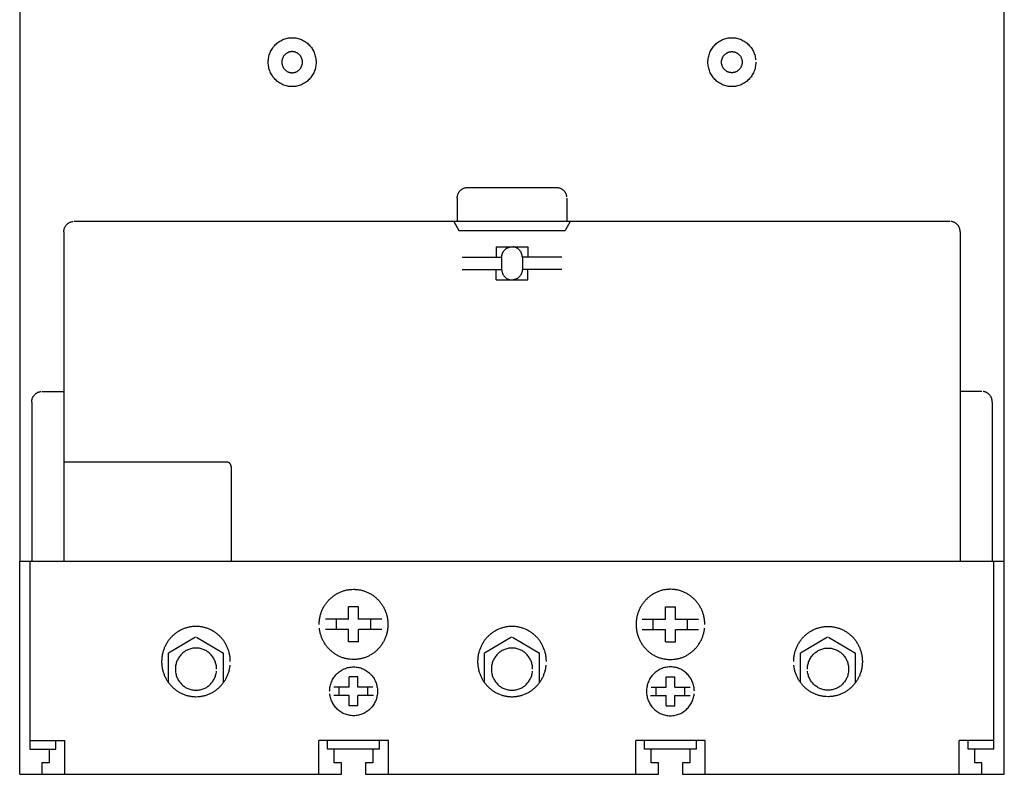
# Model space of a CAD drawing. Header units: millimetres. Extents: x 70863 to 97198, y -18528 to 3008.
# Tile 49 of 148: x 91986 to 92126, y -16036 to -15929. Entities that reach past the tile are written whole.
import ezdxf
from ezdxf.enums import TextEntityAlignment as Align

# ---------------------------------------------------------------- set-up
doc = ezdxf.new("R2010")
doc.units = ezdxf.units.MM
for name, color, linetype, lineweight in [('2DE_OBJ_EATON-Apparatus', 7, 'Continuous', 25), ('2DE_TXTMARK', 41, 'Continuous', 18), ('2DE_TXTNUM', 11, 'Continuous', 18)]:
    doc.layers.add(name, color=color, linetype=linetype, lineweight=lineweight)
doc.styles.add('CP_ATTR', font='arial.ttf')
doc.styles.add('CP_ELATT', font='arial.ttf')

# ---------------------------------------------------------------- blocks, each defined once
blk = doc.blocks.new('2de_etn_prod_3_0923_5yh7wz4')
for p, q in [((0, 243.19), (0, 30.31)), ((140, 30.31), (140, 243.19)), ((63.53, 83.47), (63.68, 83.48)), ((63.68, 83.48), (76.32, 83.48)), ((62.21, 81.98), (62.21, 78.66)), ((77.79, 81.98), (77.79, 78.66)), ((132.26, 78.66), (7.74, 78.66)), ((61.73, 78.66), (62.42, 77.37)), ((78.27, 78.66), (77.58, 77.37)), ((6.28, 77.16), (6.28, 30.31)), ((62.42, 77.37), (77.58, 77.37)), ((133.72, 77.16), (133.72, 30.31)), ((67.76, 75.05), (72.24, 75.05)), ((67.76, 75.05), (67.76, 73.58)), ((72.24, 75.05), (72.24, 73.58)), ((62.9, 73.55), (68.53, 73.55)), ((68.53, 73.55), (68.53, 71.82)), ((71.47, 73.55), (71.47, 71.82)), ((77.1, 73.55), (71.47, 73.55)), ((62.9, 71.82), (68.53, 71.82)), ((67.76, 70.32), (67.76, 71.79)), ((77.1, 71.82), (71.47, 71.82)), ((72.24, 70.32), (72.24, 71.79)), ((67.76, 70.32), (72.24, 70.32)), ((3.18, 54.46), (6.28, 54.46)), ((136.82, 54.46), (133.72, 54.46)), ((1.71, 52.96), (1.71, 30.31)), ((138.29, 52.96), (138.29, 30.31)), ((29.46, 44.41), (6.28, 44.41)), ((30.06, 43.79), (30.06, 30.31)), ((0, 30.31), (1.46, 30.31)), ((0, 0), (0, 30.31)), ((1.46, 30.31), (1.46, 3.57)), ((1.47, 30.31), (138.53, 30.31)), ((138.53, 3.57), (138.53, 30.31)), ((138.53, 30.31), (140, 30.31)), ((140, 0), (140, 30.31)), ((48.19, 23.82), (46.75, 23.82)), ((46.75, 22.03), (46.75, 23.82)), ((48.19, 22.03), (48.19, 23.82)), ((91.81, 23.82), (93.25, 23.82)), ((91.81, 22.03), (91.81, 23.82)), ((93.25, 22.03), (93.25, 23.82)), ((46.75, 22.06), (43.46, 22.06)), ((45.04, 20.59), (45.04, 22.06)), ((51.49, 22.06), (48.19, 22.06)), ((49.91, 20.59), (49.91, 22.06)), ((88.51, 22.06), (91.81, 22.06)), ((90.09, 20.59), (90.09, 22.06)), ((93.25, 22.06), (96.54, 22.06)), ((94.96, 20.59), (94.96, 22.06)), ((46.75, 20.59), (43.46, 20.59)), ((46.75, 18.83), (46.75, 20.62)), ((48.19, 18.83), (48.19, 20.62)), ((51.49, 20.59), (48.19, 20.59)), ((88.51, 20.59), (91.81, 20.59)), ((91.81, 18.83), (91.81, 20.62)), ((93.25, 18.83), (93.25, 20.62)), ((93.25, 20.59), (96.54, 20.59)), ((25, 19.5), (21.16, 17.23)), ((25.13, 19.5), (28.98, 17.23)), ((48.19, 18.83), (46.75, 18.83)), ((69.93, 19.5), (66.09, 17.23)), ((70.07, 19.5), (73.91, 17.23)), ((91.81, 18.83), (93.25, 18.83)), ((114.87, 19.5), (111.02, 17.23)), ((115, 19.5), (118.84, 17.23)), ((21.16, 13.05), (21.16, 17.23)), ((28.98, 13.05), (28.98, 17.23)), ((66.09, 13.05), (66.09, 17.23)), ((73.91, 13.05), (73.91, 17.23)), ((111.02, 13.05), (111.02, 17.23)), ((118.84, 13.05), (118.84, 17.23)), ((48.07, 13.88), (46.87, 13.88)), ((46.87, 12.4), (46.87, 13.88)), ((48.07, 12.4), (48.07, 13.88)), ((91.93, 13.88), (93.13, 13.88)), ((91.93, 12.4), (91.93, 13.88)), ((93.13, 12.4), (93.13, 13.88)), ((46.87, 12.42), (44.66, 12.42)), ((45.44, 11.2), (45.44, 12.42)), ((46.87, 9.73), (46.87, 11.22)), ((50.23, 12.42), (48.07, 12.42)), ((48.07, 9.73), (48.07, 11.22)), ((49.51, 11.2), (49.51, 12.42)), ((89.77, 12.42), (91.93, 12.42)), ((90.5, 11.2), (90.5, 12.42)), ((91.93, 9.73), (91.93, 11.22)), ((93.13, 12.42), (95.34, 12.42)), ((93.13, 9.73), (93.13, 11.22)), ((94.56, 11.2), (94.56, 12.42)), ((46.87, 11.2), (44.66, 11.2)), ((50.29, 11.2), (48.07, 11.2)), ((89.71, 11.2), (91.93, 11.2)), ((93.13, 11.2), (95.34, 11.2)), ((48.07, 9.73), (46.87, 9.73)), ((91.93, 9.73), (93.13, 9.73)), ((1.46, 4.8), (6.41, 4.8)), ((5.16, 3.57), (5.16, 4.8)), ((6.41, 0), (6.41, 4.8)), ((52.42, 4.8), (42.53, 4.8)), ((42.53, 0), (42.53, 4.8)), ((43.78, 3.57), (43.78, 4.8)), ((51.17, 3.57), (51.17, 4.8)), ((52.42, 0), (52.42, 4.8)), ((97.47, 4.8), (87.59, 4.8)), ((87.59, 0), (87.59, 4.8)), ((88.83, 3.57), (88.83, 4.8)), ((96.22, 3.57), (96.22, 4.8)), ((97.47, 0), (97.47, 4.8)), ((138.53, 4.8), (133.59, 4.8)), ((133.59, 0), (133.59, 4.8)), ((134.84, 3.57), (134.84, 4.8)), ((1.46, 3.57), (5.16, 3.57)), ((4.21, 3.57), (4.21, 1.63)), ((51.17, 3.57), (43.78, 3.57)), ((44.73, 1.63), (44.73, 3.57)), ((50.22, 3.57), (50.22, 1.63)), ((96.22, 3.57), (88.83, 3.57)), ((89.78, 1.63), (89.78, 3.57)), ((95.27, 3.57), (95.27, 1.63)), ((138.53, 3.57), (134.84, 3.57)), ((135.79, 1.63), (135.79, 3.57)), ((4.21, 1.63), (3.17, 1.63)), ((3.17, 1.63), (3.17, 0)), ((45.76, 1.63), (44.73, 1.63)), ((45.76, 0), (45.76, 1.63)), ((50.22, 1.63), (49.18, 1.63)), ((49.18, 1.63), (49.18, 0)), ((90.82, 1.63), (89.78, 1.63)), ((90.82, 0), (90.82, 1.63)), ((95.27, 1.63), (94.24, 1.63)), ((94.24, 1.63), (94.24, 0)), ((136.82, 1.63), (135.79, 1.63)), ((136.82, 0), (136.82, 1.63)), ((0, 0), (3.17, 0)), ((3.17, 0), (45.76, 0)), ((49.18, 0), (90.82, 0)), ((94.24, 0), (136.82, 0)), ((136.82, 0), (140, 0))]:
    blk.add_line(p, q)
for points, knots in [([(35.34, 101.3), (35.34, 101.19), (35.35, 100.95), (35.4, 100.6), (35.49, 100.27), (35.6, 99.95), (35.75, 99.64), (35.92, 99.36), (36.11, 99.09), (36.33, 98.84), (36.58, 98.62), (36.84, 98.42), (37.12, 98.24), (37.42, 98.1), (37.73, 97.98), (38.06, 97.89), (38.4, 97.84), (38.74, 97.82), (39.09, 97.84), (39.43, 97.89), (39.75, 97.98), (40.07, 98.1), (40.36, 98.24), (40.64, 98.42), (40.91, 98.62), (41.15, 98.84), (41.37, 99.09), (41.56, 99.36), (41.74, 99.64), (41.88, 99.95), (42, 100.27), (42.08, 100.6), (42.13, 100.95), (42.15, 101.3), (42.13, 101.66), (42.08, 102), (41.99, 102.34), (41.88, 102.66), (41.74, 102.96), (41.57, 103.25), (41.37, 103.52), (41.15, 103.77), (40.91, 103.99), (40.65, 104.19), (40.36, 104.37), (40.07, 104.51), (39.75, 104.63), (39.43, 104.72), (39.09, 104.77), (38.74, 104.79), (38.4, 104.77), (38.06, 104.72), (37.73, 104.63), (37.42, 104.51), (37.12, 104.37), (36.84, 104.19), (36.58, 103.99), (36.33, 103.77), (36.11, 103.52), (35.92, 103.25), (35.75, 102.96), (35.6, 102.66), (35.49, 102.34), (35.4, 102), (35.35, 101.66), (35.34, 101.42), (35.34, 101.3)], [0, 0, 0, 0, 0.0031419, 0.0062127, 0.0092454, 0.0122333, 0.0152074, 0.018154, 0.0210988, 0.0240252, 0.0269683, 0.0299077, 0.0328597, 0.035825, 0.0388244, 0.0418475, 0.0449222, 0.0480519, 0.0511896, 0.0542603, 0.0572835, 0.0602754, 0.0632444, 0.066193, 0.0691355, 0.0720699, 0.0750042, 0.0779467, 0.0808953, 0.0838643, 0.0868562, 0.089887, 0.0929578, 0.0960993, 0.0992291, 0.1023037, 0.1053269, 0.1083262, 0.1112916, 0.1142436, 0.117183, 0.120126, 0.1230524, 0.1259973, 0.1289439, 0.1319179, 0.1349058, 0.1379309, 0.1410017, 0.1441397, 0.1472699, 0.1503445, 0.1533696, 0.1563649, 0.1593354, 0.1622854, 0.1652271, 0.1681622, 0.1710974, 0.1740391, 0.176989, 0.1799595, 0.1829548, 0.1859799, 0.1890546, 0.1921848, 0.1921848, 0.1921848, 0.1921848]), ([(104.66, 101.3), (104.66, 101.19), (104.65, 100.95), (104.6, 100.6), (104.52, 100.27), (104.4, 99.95), (104.26, 99.64), (104.08, 99.36), (103.89, 99.09), (103.67, 98.84), (103.43, 98.62), (103.16, 98.42), (102.88, 98.24), (102.58, 98.1), (102.27, 97.98), (101.94, 97.89), (101.61, 97.84), (101.26, 97.82), (100.91, 97.84), (100.58, 97.89), (100.25, 97.98), (99.94, 98.1), (99.64, 98.24), (99.36, 98.42), (99.09, 98.62), (98.85, 98.84), (98.63, 99.09), (98.44, 99.36), (98.26, 99.64), (98.12, 99.95), (98.01, 100.27), (97.92, 100.6), (97.87, 100.95), (97.85, 101.3), (97.87, 101.66), (97.92, 102), (98.01, 102.34), (98.12, 102.66), (98.27, 102.96), (98.44, 103.25), (98.63, 103.52), (98.85, 103.77), (99.09, 103.99), (99.36, 104.19), (99.64, 104.37), (99.93, 104.51), (100.25, 104.63), (100.57, 104.72), (100.91, 104.77), (101.26, 104.79), (101.61, 104.77), (101.94, 104.72), (102.27, 104.63), (102.58, 104.51), (102.88, 104.37), (103.16, 104.19), (103.43, 103.99), (103.67, 103.77), (103.89, 103.52), (104.09, 103.25), (104.26, 102.96), (104.4, 102.66), (104.51, 102.34), (104.6, 102), (104.63, 101.78), (104.64, 101.66)], [0, 0, 0, 0, 0.0031415, 0.0062123, 0.0092431, 0.0122351, 0.015204, 0.0181546, 0.0210995, 0.0240339, 0.0269711, 0.0299137, 0.0328656, 0.0358346, 0.0388265, 0.0418573, 0.0449281, 0.0480696, 0.0511954, 0.0542662, 0.0572894, 0.0602887, 0.0632541, 0.0662061, 0.0691454, 0.0720885, 0.0750149, 0.0779598, 0.0809084, 0.0838824, 0.0868717, 0.0899044, 0.0929752, 0.0961171, 0.0992473, 0.1023219, 0.105347, 0.1083437, 0.1113142, 0.1142662, 0.1172079, 0.120143, 0.1230782, 0.1260199, 0.1289699, 0.1319404, 0.1349357, 0.1379607, 0.1410315, 0.1441577, 0.1472997, 0.1503705, 0.1534032, 0.1563911, 0.1593651, 0.1623151, 0.16526, 0.1681893, 0.1711323, 0.1740741, 0.1770281, 0.1799935, 0.1829928, 0.186016, 0.1890906, 0.1890906, 0.1890906, 0.1890906]), ([(40.21, 101.3), (40.2, 101.25), (40.2, 101.15), (40.18, 101), (40.14, 100.86), (40.09, 100.72), (40.03, 100.59), (39.96, 100.47), (39.87, 100.35), (39.78, 100.24), (39.68, 100.15), (39.56, 100.06), (39.44, 99.98), (39.31, 99.92), (39.18, 99.87), (39.04, 99.83), (38.89, 99.81), (38.74, 99.8), (38.59, 99.81), (38.45, 99.83), (38.31, 99.87), (38.17, 99.92), (38.04, 99.98), (37.92, 100.06), (37.81, 100.15), (37.7, 100.24), (37.61, 100.35), (37.52, 100.47), (37.45, 100.59), (37.39, 100.72), (37.34, 100.86), (37.3, 101), (37.28, 101.15), (37.27, 101.3), (37.28, 101.46), (37.3, 101.61), (37.34, 101.75), (37.39, 101.89), (37.45, 102.02), (37.52, 102.14), (37.61, 102.26), (37.7, 102.37), (37.81, 102.46), (37.92, 102.55), (38.04, 102.62), (38.17, 102.69), (38.31, 102.74), (38.45, 102.78), (38.59, 102.8), (38.74, 102.81), (38.89, 102.8), (39.04, 102.78), (39.18, 102.74), (39.31, 102.69), (39.44, 102.62), (39.56, 102.55), (39.67, 102.46), (39.78, 102.37), (39.87, 102.26), (39.96, 102.14), (40.03, 102.02), (40.09, 101.89), (40.14, 101.75), (40.18, 101.61), (40.2, 101.46), (40.2, 101.36), (40.21, 101.3)], [0, 0, 0, 0, 0.00135186, 0.00267817, 0.00398157, 0.00527087, 0.00655288, 0.00782497, 0.00909112, 0.01035889, 0.01162666, 0.01289517, 0.01416389, 0.01544406, 0.01673336, 0.01803675, 0.01936306, 0.02071492, 0.02206285, 0.02338916, 0.02469256, 0.02598924, 0.02726586, 0.02853795, 0.02980645, 0.03108003, 0.03233984, 0.03360834, 0.03488043, 0.03616585, 0.03745243, 0.03875777, 0.04008408, 0.04143633, 0.04278072, 0.04410703, 0.04540856, 0.04670254, 0.04798088, 0.04925296, 0.05052147, 0.05179005, 0.0530557, 0.05432656, 0.05559865, 0.05687698, 0.05817097, 0.05947631, 0.06080262, 0.06215094, 0.06350319, 0.0648295, 0.06613484, 0.06742143, 0.0687033, 0.06997203, 0.07124289, 0.0725027, 0.07377919, 0.07504534, 0.07631742, 0.07759233, 0.07888902, 0.0801886, 0.08151491, 0.0828589, 0.0828589, 0.0828589, 0.0828589]), ([(99.79, 101.3), (99.8, 101.25), (99.8, 101.15), (99.82, 101), (99.86, 100.86), (99.91, 100.72), (99.97, 100.59), (100.04, 100.47), (100.13, 100.35), (100.22, 100.24), (100.33, 100.15), (100.44, 100.06), (100.56, 99.98), (100.69, 99.92), (100.82, 99.87), (100.96, 99.83), (101.11, 99.81), (101.26, 99.8), (101.41, 99.81), (101.55, 99.83), (101.7, 99.87), (101.83, 99.92), (101.96, 99.98), (102.08, 100.06), (102.19, 100.15), (102.3, 100.24), (102.39, 100.35), (102.48, 100.47), (102.55, 100.59), (102.61, 100.72), (102.66, 100.86), (102.7, 101), (102.72, 101.15), (102.73, 101.3), (102.72, 101.46), (102.7, 101.61), (102.66, 101.75), (102.61, 101.89), (102.55, 102.02), (102.48, 102.14), (102.39, 102.26), (102.3, 102.37), (102.19, 102.46), (102.08, 102.55), (101.96, 102.62), (101.83, 102.69), (101.7, 102.74), (101.55, 102.78), (101.41, 102.8), (101.26, 102.81), (101.11, 102.8), (100.96, 102.78), (100.82, 102.74), (100.69, 102.69), (100.56, 102.62), (100.44, 102.55), (100.33, 102.46), (100.22, 102.37), (100.13, 102.26), (100.04, 102.14), (99.97, 102.02), (99.91, 101.89), (99.86, 101.75), (99.82, 101.61), (99.8, 101.46), (99.8, 101.36), (99.79, 101.3)], [0, 0, 0, 0, 0.00135225, 0.00267856, 0.0039839, 0.00527049, 0.00655591, 0.00782595, 0.00909445, 0.01035426, 0.01162784, 0.01289634, 0.01416843, 0.01544505, 0.01673804, 0.01803762, 0.01936393, 0.02070792, 0.02206372, 0.02339003, 0.02469342, 0.02598642, 0.02727013, 0.02854221, 0.02981072, 0.03107849, 0.03234626, 0.03361241, 0.0348845, 0.03616651, 0.03745582, 0.03875921, 0.04008552, 0.04143738, 0.04278138, 0.04410769, 0.04540726, 0.04670395, 0.04797886, 0.04925095, 0.0505171, 0.05179359, 0.05305339, 0.05432426, 0.05559635, 0.05688177, 0.05817205, 0.05947739, 0.0608037, 0.06215988, 0.06350427, 0.06483058, 0.06613211, 0.0674224, 0.06870073, 0.06997282, 0.07124368, 0.07250933, 0.07377791, 0.07504641, 0.07631646, 0.07759479, 0.07888877, 0.08019031, 0.08151662, 0.082861, 0.082861, 0.082861, 0.082861]), ([(62.21, 81.98), (62.22, 82.03), (62.22, 82.13), (62.24, 82.28), (62.28, 82.42), (62.33, 82.56), (62.39, 82.69), (62.46, 82.82), (62.55, 82.93), (62.64, 83.04), (62.75, 83.13), (62.86, 83.22), (62.98, 83.3), (63.11, 83.36), (63.24, 83.41), (63.39, 83.45), (63.48, 83.46), (63.53, 83.47)], [0, 0, 0, 0, 0.00134832, 0.00267463, 0.00397616, 0.00527014, 0.00654848, 0.00781852, 0.00908703, 0.01035267, 0.01161832, 0.01288683, 0.01415891, 0.01543725, 0.01672753, 0.01802906, 0.01935537, 0.01935537, 0.01935537, 0.01935537]), ([(76.32, 83.48), (76.37, 83.47), (76.47, 83.47), (76.62, 83.45), (76.76, 83.41), (76.89, 83.36), (77.02, 83.3), (77.14, 83.22), (77.25, 83.14), (77.36, 83.04), (77.45, 82.93), (77.54, 82.82), (77.61, 82.69), (77.67, 82.56), (77.72, 82.42), (77.76, 82.28), (77.77, 82.18), (77.78, 82.13)], [0, 0, 0, 0, 0.00135618, 0.00268249, 0.00398784, 0.00527442, 0.00655629, 0.00782502, 0.00909352, 0.01035333, 0.01162691, 0.01289306, 0.01416514, 0.01544005, 0.01673674, 0.01803632, 0.01936263, 0.01936263, 0.01936263, 0.01936263]), ([(6.28, 77.16), (6.28, 77.21), (6.28, 77.31), (6.31, 77.46), (6.34, 77.61), (6.39, 77.74), (6.45, 77.88), (6.53, 78), (6.61, 78.11), (6.71, 78.22), (6.81, 78.32), (6.92, 78.4), (7.04, 78.48), (7.17, 78.54), (7.31, 78.59), (7.45, 78.63), (7.54, 78.64), (7.59, 78.65)], [0, 0, 0, 0, 0.00134832, 0.00267463, 0.00397616, 0.00526644, 0.00654478, 0.00781482, 0.00908333, 0.01034897, 0.01161462, 0.01288313, 0.01415317, 0.0154315, 0.01672045, 0.01802198, 0.01934829, 0.01934829, 0.01934829, 0.01934829]), ([(133.72, 77.16), (133.72, 77.21), (133.72, 77.31), (133.7, 77.46), (133.66, 77.61), (133.61, 77.74), (133.55, 77.88), (133.48, 78), (133.39, 78.12), (133.3, 78.22), (133.19, 78.32), (133.08, 78.4), (132.96, 78.48), (132.83, 78.54), (132.69, 78.59), (132.55, 78.63), (132.46, 78.64), (132.41, 78.65)], [0, 0, 0, 0, 0.00134793, 0.00267424, 0.00397382, 0.00526681, 0.00654002, 0.00781211, 0.00907826, 0.01035184, 0.01161164, 0.01288015, 0.01414682, 0.01543224, 0.01671748, 0.01802283, 0.01934914, 0.01934914, 0.01934914, 0.01934914]), ([(68.53, 73.55), (68.54, 73.6), (68.54, 73.7), (68.56, 73.85), (68.6, 73.99), (68.65, 74.13), (68.71, 74.26), (68.78, 74.39), (68.87, 74.5), (68.96, 74.61), (69.07, 74.71), (69.18, 74.79), (69.3, 74.87), (69.43, 74.93), (69.56, 74.98), (69.7, 75.02), (69.8, 75.03), (69.85, 75.04)], [0, 0, 0, 0, 0.00134832, 0.00267463, 0.00397616, 0.00526644, 0.00654478, 0.00781482, 0.00908333, 0.01034897, 0.01161462, 0.01288313, 0.01415317, 0.0154315, 0.01672045, 0.01802198, 0.01934829, 0.01934829, 0.01934829, 0.01934829]), ([(71.47, 73.55), (71.46, 73.6), (71.46, 73.7), (71.44, 73.85), (71.4, 73.99), (71.35, 74.13), (71.29, 74.26), (71.22, 74.39), (71.13, 74.5), (71.04, 74.61), (70.93, 74.71), (70.82, 74.79), (70.7, 74.87), (70.57, 74.93), (70.44, 74.98), (70.3, 75.02), (70.2, 75.03), (70.15, 75.04)], [0, 0, 0, 0, 0.00134793, 0.00267424, 0.00397382, 0.00526681, 0.00654172, 0.00781381, 0.00907996, 0.01035353, 0.01161334, 0.01288184, 0.01415189, 0.01543731, 0.01672625, 0.01803159, 0.0193579, 0.0193579, 0.0193579, 0.0193579]), ([(68.53, 71.82), (68.54, 71.77), (68.54, 71.67), (68.56, 71.52), (68.6, 71.38), (68.65, 71.24), (68.71, 71.11), (68.78, 70.98), (68.87, 70.87), (68.96, 70.76), (69.07, 70.66), (69.18, 70.58), (69.3, 70.5), (69.43, 70.44), (69.56, 70.39), (69.7, 70.35), (69.8, 70.34), (69.85, 70.33)], [0, 0, 0, 0, 0.00135225, 0.00267856, 0.0039839, 0.00527049, 0.00655236, 0.00781904, 0.00908754, 0.01034735, 0.01162093, 0.01288708, 0.01415916, 0.01543578, 0.01672878, 0.01802835, 0.01935466, 0.01935466, 0.01935466, 0.01935466]), ([(71.47, 71.82), (71.46, 71.77), (71.46, 71.67), (71.44, 71.52), (71.4, 71.38), (71.35, 71.24), (71.29, 71.11), (71.22, 70.98), (71.13, 70.87), (71.04, 70.76), (70.93, 70.66), (70.82, 70.58), (70.7, 70.5), (70.57, 70.44), (70.44, 70.39), (70.3, 70.35), (70.2, 70.34), (70.15, 70.33)], [0, 0, 0, 0, 0.00135186, 0.00267817, 0.00398157, 0.00527087, 0.00654933, 0.00781805, 0.0090842, 0.01035198, 0.01161975, 0.0128859, 0.01415798, 0.0154417, 0.01673469, 0.01803808, 0.01936439, 0.01936439, 0.01936439, 0.01936439]), ([(1.71, 52.96), (1.71, 53.01), (1.71, 53.11), (1.74, 53.26), (1.77, 53.41), (1.82, 53.54), (1.88, 53.68), (1.96, 53.8), (2.04, 53.91), (2.14, 54.02), (2.24, 54.12), (2.36, 54.2), (2.48, 54.28), (2.6, 54.34), (2.74, 54.39), (2.88, 54.43), (2.98, 54.44), (3.03, 54.45)], [0, 0, 0, 0, 0.00134439, 0.0026707, 0.00397223, 0.00526251, 0.00654085, 0.00781293, 0.0090838, 0.01034945, 0.0116151, 0.0128836, 0.01415364, 0.01543198, 0.01672596, 0.01802749, 0.0193538, 0.0193538, 0.0193538, 0.0193538]), ([(138.29, 52.96), (138.29, 53.01), (138.29, 53.11), (138.26, 53.26), (138.23, 53.41), (138.18, 53.54), (138.12, 53.68), (138.04, 53.8), (137.96, 53.92), (137.86, 54.02), (137.76, 54.12), (137.65, 54.2), (137.53, 54.28), (137.4, 54.34), (137.26, 54.39), (137.12, 54.43), (137.02, 54.44), (136.98, 54.45)], [0, 0, 0, 0, 0.001344, 0.00267031, 0.00396988, 0.00526288, 0.00653779, 0.00780987, 0.00907602, 0.0103496, 0.01160941, 0.01287791, 0.01414796, 0.01543338, 0.01672366, 0.018029, 0.01935531, 0.01935531, 0.01935531, 0.01935531]), ([(30.06, 43.79), (30.06, 43.81), (30.06, 43.86), (30.05, 43.92), (30.04, 43.98), (30.02, 44.03), (29.99, 44.09), (29.96, 44.14), (29.93, 44.19), (29.89, 44.23), (29.85, 44.27), (29.8, 44.31), (29.75, 44.34), (29.7, 44.36), (29.64, 44.38), (29.58, 44.4), (29.54, 44.4), (29.52, 44.41)], [0, 0, 0, 0, 0.000551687, 0.001101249, 0.001636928, 0.002173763, 0.002693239, 0.003217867, 0.003738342, 0.004267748, 0.004783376, 0.005303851, 0.005826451, 0.006356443, 0.006883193, 0.007424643, 0.007966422, 0.007966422, 0.007966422, 0.007966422]), ([(42.59, 21.32), (42.59, 21.49), (42.6, 21.83), (42.68, 22.33), (42.8, 22.81), (42.96, 23.27), (43.17, 23.71), (43.42, 24.12), (43.7, 24.51), (44.01, 24.86), (44.36, 25.18), (44.74, 25.47), (45.14, 25.72), (45.57, 25.94), (46.02, 26.1), (46.49, 26.23), (46.98, 26.3), (47.47, 26.33), (47.97, 26.3), (48.46, 26.23), (48.93, 26.1), (49.38, 25.94), (49.81, 25.72), (50.21, 25.47), (50.59, 25.18), (50.94, 24.86), (51.25, 24.51), (51.53, 24.12), (51.78, 23.71), (51.98, 23.27), (52.15, 22.81), (52.27, 22.33), (52.34, 21.83), (52.37, 21.32), (52.34, 20.82), (52.27, 20.32), (52.15, 19.84), (51.98, 19.38), (51.78, 18.94), (51.53, 18.53), (51.25, 18.14), (50.93, 17.79), (50.59, 17.46), (50.21, 17.18), (49.81, 16.92), (49.38, 16.71), (48.93, 16.54), (48.46, 16.42), (47.97, 16.35), (47.47, 16.32), (46.98, 16.35), (46.49, 16.42), (46.02, 16.54), (45.57, 16.71), (45.14, 16.92), (44.74, 17.17), (44.36, 17.46), (44.01, 17.79), (43.7, 18.14), (43.42, 18.53), (43.17, 18.94), (42.96, 19.38), (42.8, 19.84), (42.68, 20.32), (42.64, 20.65), (42.61, 20.81)], [0, 0, 0, 0, 0.0044981, 0.0089147, 0.0132652, 0.0175682, 0.0218312, 0.0260762, 0.0303061, 0.0345233, 0.0387405, 0.0429673, 0.0472089, 0.0514719, 0.055775, 0.0601216, 0.0645382, 0.0690324, 0.0735423, 0.0779589, 0.0823132, 0.0866125, 0.0908826, 0.0951209, 0.0993508, 0.1035622, 0.1077873, 0.1120148, 0.1162619, 0.1205214, 0.1248272, 0.1291757, 0.1335923, 0.13809, 0.1425956, 0.1470083, 0.1513606, 0.155659, 0.1599257, 0.164166, 0.1683935, 0.1726128, 0.1768321, 0.1810573, 0.1852976, 0.1895643, 0.1938664, 0.1982187, 0.2026353, 0.2071448, 0.2116386, 0.2160551, 0.2203999, 0.2247056, 0.2289652, 0.2332089, 0.2374309, 0.241656, 0.2458674, 0.2500973, 0.2543356, 0.2586057, 0.2629013, 0.2672556, 0.2716683, 0.2716683, 0.2716683, 0.2716683]), ([(97.41, 21.32), (97.41, 21.49), (97.4, 21.83), (97.32, 22.33), (97.2, 22.81), (97.04, 23.27), (96.83, 23.71), (96.59, 24.12), (96.3, 24.51), (95.99, 24.86), (95.64, 25.18), (95.26, 25.47), (94.86, 25.72), (94.43, 25.94), (93.98, 26.1), (93.51, 26.23), (93.02, 26.3), (92.53, 26.33), (92.03, 26.3), (91.54, 26.23), (91.07, 26.1), (90.62, 25.94), (90.2, 25.72), (89.79, 25.47), (89.41, 25.18), (89.07, 24.86), (88.75, 24.51), (88.47, 24.12), (88.22, 23.71), (88.02, 23.27), (87.85, 22.81), (87.73, 22.33), (87.66, 21.83), (87.63, 21.32), (87.66, 20.82), (87.73, 20.32), (87.85, 19.84), (88.02, 19.38), (88.22, 18.94), (88.47, 18.53), (88.75, 18.14), (89.07, 17.79), (89.41, 17.46), (89.79, 17.17), (90.19, 16.92), (90.62, 16.71), (91.07, 16.54), (91.54, 16.42), (92.03, 16.35), (92.53, 16.32), (93.02, 16.35), (93.51, 16.42), (93.98, 16.54), (94.43, 16.71), (94.86, 16.92), (95.26, 17.18), (95.64, 17.46), (95.99, 17.79), (96.3, 18.14), (96.58, 18.53), (96.83, 18.94), (97.04, 19.38), (97.2, 19.84), (97.32, 20.32), (97.37, 20.65), (97.39, 20.81)], [0, 0, 0, 0, 0.0044977, 0.0089143, 0.0132628, 0.0175686, 0.0218282, 0.0260752, 0.0303027, 0.0345279, 0.0387392, 0.0429691, 0.0472074, 0.0514775, 0.0557769, 0.0601312, 0.0645477, 0.0690576, 0.0735518, 0.0779645, 0.0823073, 0.0866104, 0.0908734, 0.095115, 0.099345, 0.1035621, 0.1077793, 0.1120093, 0.1162542, 0.1205172, 0.1248217, 0.1291721, 0.1335887, 0.1380868, 0.1425928, 0.1470055, 0.1513598, 0.1556568, 0.1599269, 0.1641651, 0.168395, 0.1726064, 0.1768315, 0.1810567, 0.1853004, 0.18956, 0.1938658, 0.1982066, 0.2026193, 0.2071131, 0.2116226, 0.2160392, 0.2203915, 0.2246936, 0.2289603, 0.2332006, 0.2374258, 0.2416451, 0.2458644, 0.2500919, 0.2543322, 0.2585989, 0.2628973, 0.2672496, 0.2716623, 0.2716623, 0.2716623, 0.2716623]), ([(29.95, 16.04), (29.95, 16.21), (29.94, 16.55), (29.86, 17.04), (29.74, 17.52), (29.58, 17.98), (29.37, 18.42), (29.13, 18.83), (28.84, 19.22), (28.53, 19.58), (28.18, 19.9), (27.8, 20.19), (27.4, 20.44), (26.97, 20.65), (26.52, 20.82), (26.05, 20.94), (25.56, 21.02), (25.07, 21.04), (24.57, 21.02), (24.08, 20.94), (23.61, 20.82), (23.16, 20.65), (22.74, 20.44), (22.33, 20.19), (21.96, 19.9), (21.61, 19.58), (21.29, 19.22), (21.01, 18.83), (20.76, 18.42), (20.56, 17.98), (20.39, 17.52), (20.27, 17.04), (20.2, 16.55), (20.17, 16.04), (20.2, 15.53), (20.27, 15.03), (20.39, 14.55), (20.56, 14.09), (20.76, 13.65), (21.01, 13.24), (21.29, 12.86), (21.61, 12.5), (21.95, 12.18), (22.33, 11.89), (22.74, 11.64), (23.16, 11.43), (23.61, 11.26), (24.08, 11.13), (24.57, 11.06), (25.07, 11.03), (25.56, 11.06), (26.05, 11.13), (26.52, 11.26), (26.97, 11.43), (27.4, 11.64), (27.8, 11.89), (28.18, 12.18), (28.53, 12.5), (28.84, 12.85), (29.12, 13.24), (29.37, 13.65), (29.58, 14.09), (29.74, 14.55), (29.86, 15.03), (29.91, 15.36), (29.93, 15.53)], [0, 0, 0, 0, 0.0044938, 0.0089103, 0.0132551, 0.0175608, 0.0218204, 0.0260641, 0.0302861, 0.0345112, 0.0387226, 0.0429525, 0.0471908, 0.0514609, 0.0557565, 0.0601108, 0.0645235, 0.0690295, 0.0735237, 0.0779402, 0.0822907, 0.0865938, 0.0908568, 0.0950984, 0.0993283, 0.1035455, 0.1077627, 0.1119895, 0.1162331, 0.1204961, 0.1248006, 0.1291472, 0.1335638, 0.138058, 0.1425679, 0.1469844, 0.1513387, 0.1556395, 0.1599096, 0.1641498, 0.1683798, 0.1725911, 0.1768163, 0.1810438, 0.1852875, 0.1895471, 0.1938528, 0.1982014, 0.2026179, 0.2071117, 0.2116173, 0.2160299, 0.2203823, 0.2246807, 0.2289473, 0.2331876, 0.2374152, 0.2416345, 0.2458538, 0.250079, 0.2543193, 0.258586, 0.2628881, 0.2672404, 0.271657, 0.271657, 0.271657, 0.271657]), ([(74.89, 16.04), (74.88, 16.21), (74.87, 16.55), (74.8, 17.04), (74.68, 17.52), (74.51, 17.98), (74.3, 18.42), (74.06, 18.83), (73.78, 19.22), (73.46, 19.58), (73.11, 19.9), (72.74, 20.19), (72.33, 20.44), (71.9, 20.65), (71.45, 20.82), (70.98, 20.94), (70.5, 21.02), (70, 21.04), (69.5, 21.02), (69.02, 20.94), (68.55, 20.82), (68.1, 20.65), (67.67, 20.44), (67.27, 20.19), (66.89, 19.9), (66.54, 19.58), (66.23, 19.22), (65.94, 18.83), (65.7, 18.42), (65.49, 17.98), (65.33, 17.52), (65.2, 17.04), (65.13, 16.55), (65.11, 16.04), (65.13, 15.53), (65.21, 15.03), (65.33, 14.55), (65.49, 14.09), (65.7, 13.65), (65.94, 13.24), (66.22, 12.86), (66.54, 12.5), (66.89, 12.18), (67.27, 11.89), (67.67, 11.64), (68.1, 11.43), (68.55, 11.26), (69.02, 11.13), (69.5, 11.06), (70, 11.03), (70.5, 11.06), (70.98, 11.13), (71.45, 11.26), (71.9, 11.43), (72.33, 11.64), (72.74, 11.89), (73.11, 12.18), (73.46, 12.5), (73.78, 12.85), (74.06, 13.24), (74.31, 13.65), (74.51, 14.09), (74.68, 14.55), (74.8, 15.03), (74.84, 15.36), (74.86, 15.53)], [0, 0, 0, 0, 0.0044938, 0.0089103, 0.0132551, 0.0175608, 0.0218204, 0.0260641, 0.0302885, 0.0345136, 0.038725, 0.0429549, 0.0471931, 0.0514632, 0.0557626, 0.0601169, 0.0645334, 0.0690434, 0.0735376, 0.0779502, 0.0822931, 0.0865961, 0.0908592, 0.0951008, 0.0993307, 0.1035479, 0.1077651, 0.1119918, 0.1162334, 0.1204965, 0.1248009, 0.1291475, 0.1335641, 0.1380583, 0.1425682, 0.1469848, 0.1513391, 0.1556398, 0.1599099, 0.1641481, 0.168378, 0.1725894, 0.1768145, 0.1810421, 0.1852857, 0.1895453, 0.1938511, 0.198192, 0.2026047, 0.2070985, 0.211608, 0.2160245, 0.2203769, 0.2246789, 0.2289456, 0.2331859, 0.2374135, 0.2416328, 0.2458521, 0.2500796, 0.2543199, 0.2585866, 0.2628887, 0.267241, 0.2716576, 0.2716576, 0.2716576, 0.2716576]), ([(110.05, 16.04), (110.05, 16.21), (110.06, 16.55), (110.14, 17.04), (110.26, 17.52), (110.42, 17.98), (110.63, 18.42), (110.88, 18.83), (111.16, 19.22), (111.47, 19.58), (111.82, 19.9), (112.2, 20.19), (112.6, 20.44), (113.03, 20.65), (113.48, 20.82), (113.95, 20.94), (114.44, 21.02), (114.93, 21.04), (115.43, 21.02), (115.92, 20.94), (116.39, 20.82), (116.84, 20.65), (117.27, 20.44), (117.67, 20.19), (118.05, 19.9), (118.4, 19.58), (118.71, 19.22), (118.99, 18.83), (119.24, 18.42), (119.44, 17.98), (119.61, 17.52), (119.73, 17.04), (119.8, 16.55), (119.83, 16.04), (119.8, 15.53), (119.73, 15.03), (119.61, 14.55), (119.44, 14.09), (119.24, 13.65), (118.99, 13.24), (118.71, 12.85), (118.39, 12.5), (118.05, 12.18), (117.67, 11.89), (117.27, 11.64), (116.84, 11.43), (116.39, 11.26), (115.92, 11.13), (115.43, 11.06), (114.93, 11.03), (114.44, 11.06), (113.95, 11.13), (113.48, 11.26), (113.03, 11.43), (112.6, 11.64), (112.2, 11.89), (111.82, 12.18), (111.47, 12.5), (111.16, 12.86), (110.88, 13.24), (110.63, 13.65), (110.42, 14.09), (110.26, 14.55), (110.14, 15.03), (110.09, 15.36), (110.07, 15.53)], [0, 0, 0, 0, 0.0044942, 0.0089107, 0.0132574, 0.0175605, 0.0218235, 0.0260651, 0.0302919, 0.0345091, 0.0387263, 0.0429562, 0.0471978, 0.0514608, 0.0557639, 0.0601105, 0.0645271, 0.0690213, 0.0735273, 0.0779438, 0.0822981, 0.0865938, 0.0908639, 0.0951055, 0.0993354, 0.1035468, 0.1077719, 0.1119963, 0.11624, 0.1204996, 0.1248067, 0.1291514, 0.1335679, 0.1380617, 0.1425713, 0.1469878, 0.1513401, 0.1556436, 0.1599103, 0.1641506, 0.1683781, 0.1725974, 0.1768167, 0.1810443, 0.1852879, 0.1895546, 0.193853, 0.1982053, 0.2026219, 0.2071275, 0.2116213, 0.2160378, 0.2203825, 0.2246883, 0.2289479, 0.2331916, 0.2374191, 0.2416442, 0.2458556, 0.2500855, 0.2543238, 0.2585939, 0.2628932, 0.2672475, 0.2716641, 0.2716641, 0.2716641, 0.2716641]), ([(28, 14.96), (28, 15.06), (27.99, 15.27), (27.94, 15.57), (27.87, 15.85), (27.77, 16.13), (27.65, 16.39), (27.5, 16.64), (27.33, 16.87), (27.14, 17.08), (26.93, 17.28), (26.71, 17.45), (26.47, 17.6), (26.21, 17.73), (25.94, 17.83), (25.66, 17.9), (25.37, 17.95), (25.07, 17.96), (24.77, 17.95), (24.48, 17.9), (24.2, 17.83), (23.92, 17.73), (23.67, 17.6), (23.43, 17.45), (23.2, 17.28), (22.99, 17.09), (22.8, 16.87), (22.63, 16.64), (22.49, 16.39), (22.36, 16.13), (22.26, 15.85), (22.19, 15.57), (22.14, 15.27), (22.13, 14.96), (22.14, 14.66), (22.19, 14.36), (22.26, 14.07), (22.36, 13.79), (22.48, 13.53), (22.63, 13.28), (22.8, 13.05), (22.99, 12.84), (23.2, 12.65), (23.43, 12.47), (23.67, 12.32), (23.92, 12.2), (24.19, 12.09), (24.48, 12.02), (24.77, 11.97), (25.07, 11.96), (25.37, 11.97), (25.66, 12.02), (25.94, 12.09), (26.21, 12.2), (26.47, 12.32), (26.71, 12.47), (26.93, 12.64), (27.14, 12.84), (27.33, 13.05), (27.5, 13.28), (27.65, 13.53), (27.77, 13.79), (27.87, 14.07), (27.94, 14.36), (27.97, 14.56), (27.98, 14.66)], [0, 0, 0, 0, 0.002696, 0.0053448, 0.0079497, 0.010538, 0.0130931, 0.0156406, 0.0181721, 0.0207111, 0.0232362, 0.0257732, 0.028312, 0.0308776, 0.0334544, 0.0360651, 0.0387139, 0.0414182, 0.0441146, 0.0467633, 0.049374, 0.0519583, 0.0545168, 0.0570623, 0.0595993, 0.0621303, 0.0646613, 0.0671951, 0.0697406, 0.0723008, 0.0748865, 0.0774933, 0.0801421, 0.0828385, 0.0855467, 0.0881955, 0.09081, 0.0933882, 0.0959555, 0.0984976, 0.1010346, 0.1035569, 0.1060932, 0.1086278, 0.1111753, 0.1137304, 0.1163174, 0.1189261, 0.1215748, 0.1242709, 0.1269748, 0.1296235, 0.1322322, 0.1348118, 0.137374, 0.1399148, 0.1424494, 0.1449799, 0.1475101, 0.1500448, 0.152589, 0.1551511, 0.1577321, 0.1603446, 0.1629933, 0.1629933, 0.1629933, 0.1629933]), ([(72.93, 14.96), (72.93, 15.06), (72.92, 15.27), (72.88, 15.57), (72.81, 15.85), (72.71, 16.13), (72.58, 16.39), (72.44, 16.64), (72.27, 16.87), (72.08, 17.08), (71.87, 17.28), (71.64, 17.45), (71.4, 17.6), (71.14, 17.73), (70.87, 17.83), (70.59, 17.9), (70.3, 17.95), (70, 17.96), (69.7, 17.95), (69.41, 17.9), (69.13, 17.83), (68.86, 17.73), (68.6, 17.6), (68.36, 17.45), (68.13, 17.28), (67.92, 17.09), (67.74, 16.87), (67.57, 16.64), (67.42, 16.39), (67.29, 16.13), (67.2, 15.85), (67.12, 15.57), (67.08, 15.27), (67.06, 14.96), (67.08, 14.66), (67.12, 14.36), (67.2, 14.07), (67.29, 13.79), (67.42, 13.53), (67.57, 13.28), (67.74, 13.05), (67.92, 12.84), (68.13, 12.65), (68.36, 12.47), (68.6, 12.32), (68.86, 12.2), (69.13, 12.09), (69.41, 12.02), (69.7, 11.97), (70, 11.96), (70.3, 11.97), (70.59, 12.02), (70.87, 12.09), (71.14, 12.2), (71.4, 12.32), (71.64, 12.47), (71.87, 12.64), (72.08, 12.84), (72.27, 13.05), (72.44, 13.28), (72.58, 13.53), (72.71, 13.79), (72.81, 14.07), (72.88, 14.36), (72.9, 14.56), (72.92, 14.66)], [0, 0, 0, 0, 0.002696, 0.0053448, 0.0079497, 0.0105366, 0.0130917, 0.0156393, 0.0181731, 0.0207121, 0.0232372, 0.0257742, 0.0283164, 0.0308819, 0.0334588, 0.0360771, 0.0387258, 0.0414341, 0.0441266, 0.0467753, 0.0493822, 0.0519628, 0.0545212, 0.0570667, 0.0596006, 0.0621316, 0.0646626, 0.0671965, 0.069742, 0.0723022, 0.0748878, 0.0774947, 0.0801434, 0.0828398, 0.0855481, 0.0881968, 0.0908113, 0.0933895, 0.0959568, 0.0984989, 0.1010359, 0.1035582, 0.1060945, 0.108626, 0.1111735, 0.1137286, 0.1163119, 0.1189168, 0.1215655, 0.1242576, 0.1269654, 0.1296142, 0.1322305, 0.1348101, 0.1373723, 0.1399164, 0.1424511, 0.1449816, 0.1475118, 0.1500488, 0.152593, 0.1551551, 0.1577347, 0.1603473, 0.162996, 0.162996, 0.162996, 0.162996]), ([(112, 14.96), (112, 15.06), (112.01, 15.27), (112.06, 15.57), (112.13, 15.85), (112.23, 16.13), (112.35, 16.39), (112.5, 16.64), (112.67, 16.87), (112.86, 17.09), (113.07, 17.28), (113.29, 17.45), (113.54, 17.6), (113.79, 17.73), (114.06, 17.83), (114.34, 17.9), (114.64, 17.95), (114.93, 17.96), (115.23, 17.95), (115.52, 17.9), (115.81, 17.83), (116.08, 17.73), (116.33, 17.6), (116.58, 17.45), (116.8, 17.28), (117.01, 17.08), (117.2, 16.87), (117.37, 16.64), (117.52, 16.39), (117.64, 16.13), (117.74, 15.85), (117.81, 15.57), (117.86, 15.27), (117.87, 14.96), (117.86, 14.66), (117.81, 14.36), (117.74, 14.07), (117.64, 13.79), (117.52, 13.53), (117.37, 13.28), (117.2, 13.05), (117.01, 12.84), (116.8, 12.64), (116.58, 12.47), (116.33, 12.32), (116.08, 12.2), (115.81, 12.09), (115.52, 12.02), (115.23, 11.97), (114.93, 11.96), (114.64, 11.97), (114.34, 12.02), (114.06, 12.09), (113.79, 12.2), (113.54, 12.32), (113.29, 12.47), (113.07, 12.65), (112.86, 12.84), (112.67, 13.05), (112.5, 13.28), (112.35, 13.53), (112.23, 13.79), (112.13, 14.07), (112.06, 14.36), (112.03, 14.56), (112.02, 14.66)], [0, 0, 0, 0, 0.0026964, 0.0053452, 0.007952, 0.0105376, 0.0130979, 0.0156434, 0.0181772, 0.0207082, 0.0232392, 0.0257762, 0.0283217, 0.0308802, 0.0334608, 0.0360677, 0.0387164, 0.0414089, 0.0441132, 0.0467619, 0.0493764, 0.0519533, 0.0545189, 0.057061, 0.059598, 0.0621232, 0.0646621, 0.067196, 0.0697435, 0.0722986, 0.0748869, 0.0774918, 0.0801405, 0.0828366, 0.0855444, 0.0881932, 0.0908057, 0.0933866, 0.0959488, 0.098493, 0.10103, 0.1035602, 0.1060907, 0.1086253, 0.1111695, 0.1137317, 0.1163112, 0.1189238, 0.1215725, 0.1242764, 0.1269685, 0.1296173, 0.1322222, 0.1348054, 0.1373605, 0.139908, 0.1424427, 0.144979, 0.1475013, 0.1500383, 0.1525804, 0.1551477, 0.1577259, 0.1603404, 0.1629891, 0.1629891, 0.1629891, 0.1629891]), ([(44.07, 11.81), (44.08, 11.93), (44.08, 12.16), (44.14, 12.51), (44.22, 12.84), (44.33, 13.16), (44.48, 13.47), (44.65, 13.75), (44.85, 14.02), (45.06, 14.27), (45.31, 14.49), (45.57, 14.7), (45.85, 14.87), (46.15, 15.02), (46.46, 15.13), (46.79, 15.22), (47.13, 15.27), (47.47, 15.29), (47.82, 15.27), (48.16, 15.22), (48.49, 15.13), (48.8, 15.02), (49.1, 14.87), (49.38, 14.69), (49.64, 14.49), (49.88, 14.27), (50.1, 14.02), (50.3, 13.75), (50.47, 13.47), (50.61, 13.16), (50.73, 12.84), (50.81, 12.51), (50.86, 12.16), (50.88, 11.81), (50.86, 11.45), (50.81, 11.11), (50.73, 10.77), (50.61, 10.45), (50.47, 10.15), (50.3, 9.86), (50.1, 9.59), (49.88, 9.35), (49.64, 9.12), (49.38, 8.92), (49.1, 8.74), (48.8, 8.6), (48.49, 8.48), (48.16, 8.4), (47.82, 8.34), (47.47, 8.33), (47.13, 8.34), (46.79, 8.4), (46.46, 8.48), (46.15, 8.6), (45.85, 8.74), (45.57, 8.92), (45.31, 9.12), (45.07, 9.35), (44.85, 9.59), (44.65, 9.86), (44.48, 10.15), (44.33, 10.45), (44.22, 10.77), (44.14, 11.11), (44.11, 11.34), (44.09, 11.45)], [0, 0, 0, 0, 0.0031301, 0.0062009, 0.009226, 0.0122213, 0.0151918, 0.0181418, 0.0210835, 0.0240186, 0.0269538, 0.0298955, 0.0328454, 0.0358159, 0.0388126, 0.0418377, 0.0449085, 0.0480386, 0.0511806, 0.0542513, 0.0572841, 0.0602733, 0.0632474, 0.0661973, 0.0691422, 0.0720686, 0.0750116, 0.077951, 0.080903, 0.0838684, 0.0868677, 0.0898909, 0.0929616, 0.0960914, 0.099229, 0.1022998, 0.1053267, 0.1083187, 0.1112876, 0.1142396, 0.1171821, 0.1201165, 0.1230508, 0.1259957, 0.1289497, 0.1319186, 0.1349106, 0.1379414, 0.1410122, 0.1441537, 0.1472835, 0.1503542, 0.1533774, 0.1563767, 0.1593421, 0.1622961, 0.1652379, 0.1681809, 0.1711073, 0.1740522, 0.1770021, 0.1799762, 0.1829641, 0.185993, 0.1890638, 0.1890638, 0.1890638, 0.1890638]), ([(95.93, 11.81), (95.92, 11.93), (95.92, 12.16), (95.86, 12.51), (95.78, 12.84), (95.67, 13.16), (95.52, 13.47), (95.35, 13.75), (95.15, 14.02), (94.93, 14.27), (94.69, 14.49), (94.43, 14.69), (94.15, 14.87), (93.85, 15.02), (93.54, 15.13), (93.21, 15.22), (92.87, 15.27), (92.53, 15.29), (92.18, 15.27), (91.84, 15.22), (91.51, 15.13), (91.2, 15.02), (90.9, 14.87), (90.62, 14.7), (90.36, 14.49), (90.12, 14.27), (89.9, 14.02), (89.7, 13.75), (89.53, 13.47), (89.39, 13.16), (89.27, 12.84), (89.19, 12.51), (89.14, 12.16), (89.12, 11.81), (89.14, 11.45), (89.19, 11.11), (89.27, 10.77), (89.39, 10.45), (89.53, 10.15), (89.7, 9.86), (89.9, 9.59), (90.12, 9.35), (90.36, 9.12), (90.62, 8.92), (90.9, 8.74), (91.2, 8.6), (91.51, 8.48), (91.84, 8.4), (92.18, 8.34), (92.53, 8.33), (92.87, 8.34), (93.21, 8.4), (93.54, 8.48), (93.85, 8.6), (94.15, 8.74), (94.43, 8.92), (94.69, 9.12), (94.93, 9.35), (95.16, 9.59), (95.35, 9.86), (95.52, 10.15), (95.67, 10.45), (95.78, 10.77), (95.87, 11.11), (95.9, 11.34), (95.91, 11.45)], [0, 0, 0, 0, 0.0031298, 0.0062005, 0.0092237, 0.012223, 0.0151884, 0.0181424, 0.0210841, 0.0240272, 0.0269565, 0.0299014, 0.0328513, 0.0358254, 0.0388146, 0.0418474, 0.0449181, 0.0480601, 0.0511863, 0.0542571, 0.0572822, 0.0602788, 0.0632493, 0.0661993, 0.069141, 0.0720761, 0.0750113, 0.077953, 0.080905, 0.0838755, 0.0868721, 0.0898972, 0.092968, 0.0960982, 0.0992362, 0.1023069, 0.1053359, 0.1083251, 0.1112992, 0.1142511, 0.117196, 0.1201224, 0.1230655, 0.1260072, 0.1289612, 0.1319266, 0.134926, 0.1379491, 0.1410199, 0.1441457, 0.1472872, 0.150358, 0.1533888, 0.1563808, 0.1593497, 0.1623037, 0.1652486, 0.1681858, 0.1711202, 0.1740651, 0.1770191, 0.179988, 0.18298, 0.1860069, 0.1890777, 0.1890777, 0.1890777, 0.1890777])]:
    blk.add_open_spline(points, degree=3, knots=knots)
at = {"linetype": 'ByBlock', "style": 'CP_ATTR', "flags": 9}
for tag, p in [('NAME', (0, 30.31)), ('ARTICLE', (0, 30.31)), ('MARK2', (0, 30.31)), ('PRODUCT-TYPE', (0, 30.31)), ('ORDER-NO', (0, 30.31)), ('PRODUCER', (0, 30.31)), ('CHARACTER', (0, 30.31)), ('CURRENT', (0, 30.31)), ('VOLTAGE', (0, 30.31)), ('POWER', (0, 30.31)), ('POWER_LOSSES', (0, 30.31)), ('NUMBER_OF_POLES', (0, 30.31)), ('IP', (0, 30.31)), ('TEXT_01', (0, 30.31)), ('LINK', (0, 30.31)), ('OTHER', (0, 30.31)), ('NUMBER', (0, 30.31)), ('GROUP', (0, 30.31)), ('FUNCTION', (0, 30.31)), ('MARK3', (0, 30.31)), ('MARK8', (0, 0)), ('MARK7', (0, 0)), ('MARK6', (0, 0)), ('MARK5', (0, 0)), ('MARK4', (0, 0)), ('TEXT_03', (0, 0)), ('TEXT_02', (0, 0))]:
    blk.add_attdef(tag, text='', height=0.00005, dxfattribs=at).set_placement(p, align=Align.MIDDLE_LEFT)
at = {"layer": '2DE_TXTMARK', "linetype": 'ByBlock', "style": 'CP_ATTR', "width": 0.8, "flags": 8}
blk.add_attdef('MARK1', text='', height=7, dxfattribs=at).set_placement((70, 292.3), align=Align.CENTER)
at = {"layer": '2DE_TXTNUM', "style": 'CP_ELATT', "width": 0.8}
blk.add_attdef('TAG', text='', height=7, dxfattribs=at).set_placement((70, 279), align=Align.CENTER)

msp = doc.modelspace()

# ---------------------------------------------------------------- block references
at = {"layer": '2DE_OBJ_EATON-Apparatus'}
msp.add_blockref('2de_etn_prod_3_0923_5yh7wz4', (91986.09, -16036.209), dxfattribs=at)

doc.saveas('drawing.dxf')
